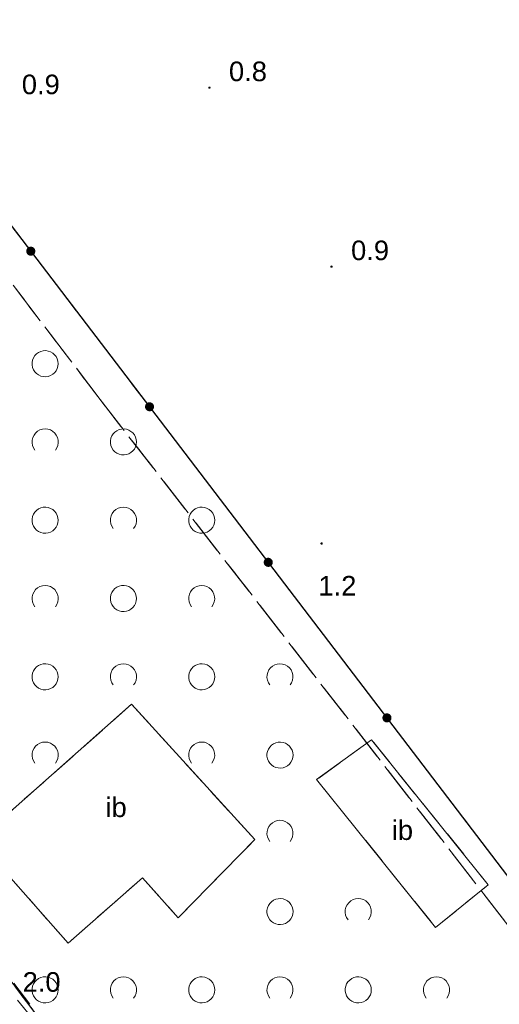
# Model space of a CAD drawing. Extents: x 5474185 to 5474933, y 5916077 to 5916824.
# Tile 22 of 256: x 5474400 to 5474419, y 5916457 to 5916494. Entities that reach past the tile are written whole.
import ezdxf
from ezdxf.enums import TextEntityAlignment as Align

# ---------------------------------------------------------------- set-up
doc = ezdxf.new("R2010")
doc.units = 0
for name, pattern in [('PRZER1-1', [1, 0.5, -0.5]), ('PRZER2-1', [1.5, 1, -0.5]), ('PRZER3-1', [2, 1.5, -0.5])]:
    doc.linetypes.add(name, pattern=pattern)
for name, color, linetype, lineweight in [('GESDZI', 253, 'CONTINUOUS', 18), ('GESKKL', 253, 'CONTINUOUS', 18), ('GESUZY', 253, 'CONTINUOUS', 18), ('GSLKOG', 253, 'CONTINUOUS', 35), ('GSPWPN', 253, 'CONTINUOUS', 13), ('GSPWPN_O', 253, 'CONTINUOUS', 13), ('GSSIIN', 253, 'CONTINUOUS', 18), ('GSSIIN_O', 253, 'CONTINUOUS', 18), ('GSSZAD', 254, 'CONTINUOUS', 18), ('GSSZSN', 254, 'CONTINUOUS', 18)]:
    doc.layers.add(name, color=color, linetype=linetype, lineweight=lineweight)
doc.styles.add('Arial', font='arial.ttf')

msp = doc.modelspace()

# ---------------------------------------------------------------- hatches: boundary and pattern name
at = {"layer": 'GSLKOG'}
for points in [[(5474400.81745, 5916485.409315), (5474400.771767, 5916485.409434), (5474400.727671, 5916485.421375), (5474400.688167, 5916485.44432), (5474400.655948, 5916485.476709), (5474400.63321, 5916485.516332), (5474400.621502, 5916485.560491), (5474400.621622, 5916485.606175), (5474400.633562, 5916485.65027), (5474400.656508, 5916485.689774), (5474400.688896, 5916485.721993), (5474400.728519, 5916485.744731), (5474400.772678, 5916485.756439), (5474400.818362, 5916485.756319), (5474400.862458, 5916485.744379), (5474400.901962, 5916485.721433), (5474400.934181, 5916485.689045), (5474400.956918, 5916485.649422), (5474400.968626, 5916485.605263), (5474400.968507, 5916485.559579), (5474400.956567, 5916485.515483), (5474400.933621, 5916485.475979), (5474400.901233, 5916485.44376), (5474400.861609, 5916485.421023)], [(5474400.81745, 5916485.409315), (5474400.771767, 5916485.409434), (5474400.727671, 5916485.421375), (5474400.688167, 5916485.44432), (5474400.655948, 5916485.476709), (5474400.63321, 5916485.516332), (5474400.621502, 5916485.560491), (5474400.621622, 5916485.606175), (5474400.633562, 5916485.65027), (5474400.656508, 5916485.689774), (5474400.688896, 5916485.721993), (5474400.728519, 5916485.744731), (5474400.772678, 5916485.756439), (5474400.818362, 5916485.756319), (5474400.862458, 5916485.744379), (5474400.901962, 5916485.721433), (5474400.934181, 5916485.689045), (5474400.956918, 5916485.649422), (5474400.968626, 5916485.605263), (5474400.968507, 5916485.559579), (5474400.956567, 5916485.515483), (5474400.933621, 5916485.475979), (5474400.901233, 5916485.44376), (5474400.861609, 5916485.421023)], [(5474405.367515, 5916479.447191), (5474405.321831, 5916479.447311), (5474405.277735, 5916479.459251), (5474405.238231, 5916479.482197), (5474405.206013, 5916479.514585), (5474405.183275, 5916479.554208), (5474405.171567, 5916479.598367), (5474405.171686, 5916479.644051), (5474405.183627, 5916479.688147), (5474405.206572, 5916479.727651), (5474405.238961, 5916479.75987), (5474405.278584, 5916479.782607), (5474405.322743, 5916479.794315), (5474405.368427, 5916479.794196), (5474405.412522, 5916479.782256), (5474405.452026, 5916479.75931), (5474405.484245, 5916479.726922), (5474405.506983, 5916479.687298), (5474405.518691, 5916479.643139), (5474405.518571, 5916479.597456), (5474405.506631, 5916479.55336), (5474405.483685, 5916479.513856), (5474405.451297, 5916479.481637), (5474405.411674, 5916479.458899)], [(5474405.367515, 5916479.447191), (5474405.321831, 5916479.447311), (5474405.277735, 5916479.459251), (5474405.238231, 5916479.482197), (5474405.206013, 5916479.514585), (5474405.183275, 5916479.554208), (5474405.171567, 5916479.598367), (5474405.171686, 5916479.644051), (5474405.183627, 5916479.688147), (5474405.206572, 5916479.727651), (5474405.238961, 5916479.75987), (5474405.278584, 5916479.782607), (5474405.322743, 5916479.794315), (5474405.368427, 5916479.794196), (5474405.412522, 5916479.782256), (5474405.452026, 5916479.75931), (5474405.484245, 5916479.726922), (5474405.506983, 5916479.687298), (5474405.518691, 5916479.643139), (5474405.518571, 5916479.597456), (5474405.506631, 5916479.55336), (5474405.483685, 5916479.513856), (5474405.451297, 5916479.481637), (5474405.411674, 5916479.458899)], [(5474409.917579, 5916473.485068), (5474409.871895, 5916473.485187), (5474409.827799, 5916473.497128), (5474409.788295, 5916473.520074), (5474409.756077, 5916473.552462), (5474409.733339, 5916473.592085), (5474409.721631, 5916473.636244), (5474409.72175, 5916473.681928), (5474409.733691, 5916473.726024), (5474409.756637, 5916473.765528), (5474409.789025, 5916473.797746), (5474409.828648, 5916473.820484), (5474409.872807, 5916473.832192), (5474409.918491, 5916473.832073), (5474409.962587, 5916473.820132), (5474410.002091, 5916473.797186), (5474410.034309, 5916473.764798), (5474410.057047, 5916473.725175), (5474410.068755, 5916473.681016), (5474410.068636, 5916473.635332), (5474410.056695, 5916473.591236), (5474410.033749, 5916473.551732), (5474410.001361, 5916473.519514), (5474409.961738, 5916473.496776)], [(5474409.917579, 5916473.485068), (5474409.871895, 5916473.485187), (5474409.827799, 5916473.497128), (5474409.788295, 5916473.520074), (5474409.756077, 5916473.552462), (5474409.733339, 5916473.592085), (5474409.721631, 5916473.636244), (5474409.72175, 5916473.681928), (5474409.733691, 5916473.726024), (5474409.756637, 5916473.765528), (5474409.789025, 5916473.797746), (5474409.828648, 5916473.820484), (5474409.872807, 5916473.832192), (5474409.918491, 5916473.832073), (5474409.962587, 5916473.820132), (5474410.002091, 5916473.797186), (5474410.034309, 5916473.764798), (5474410.057047, 5916473.725175), (5474410.068755, 5916473.681016), (5474410.068636, 5916473.635332), (5474410.056695, 5916473.591236), (5474410.033749, 5916473.551732), (5474410.001361, 5916473.519514), (5474409.961738, 5916473.496776)], [(5474414.467643, 5916467.522945), (5474414.42196, 5916467.523064), (5474414.377864, 5916467.535005), (5474414.33836, 5916467.557951), (5474414.306141, 5916467.590339), (5474414.283403, 5916467.629962), (5474414.271696, 5916467.674121), (5474414.271815, 5916467.719805), (5474414.283755, 5916467.7639), (5474414.306701, 5916467.803405), (5474414.339089, 5916467.835623), (5474414.378713, 5916467.858361), (5474414.422871, 5916467.870069), (5474414.468555, 5916467.869949), (5474414.512651, 5916467.858009), (5474414.552155, 5916467.835063), (5474414.584374, 5916467.802675), (5474414.607111, 5916467.763052), (5474414.618819, 5916467.718893), (5474414.6187, 5916467.673209), (5474414.60676, 5916467.629113), (5474414.583814, 5916467.589609), (5474414.551426, 5916467.557391), (5474414.511802, 5916467.534653)], [(5474414.467643, 5916467.522945), (5474414.42196, 5916467.523064), (5474414.377864, 5916467.535005), (5474414.33836, 5916467.557951), (5474414.306141, 5916467.590339), (5474414.283403, 5916467.629962), (5474414.271696, 5916467.674121), (5474414.271815, 5916467.719805), (5474414.283755, 5916467.7639), (5474414.306701, 5916467.803405), (5474414.339089, 5916467.835623), (5474414.378713, 5916467.858361), (5474414.422871, 5916467.870069), (5474414.468555, 5916467.869949), (5474414.512651, 5916467.858009), (5474414.552155, 5916467.835063), (5474414.584374, 5916467.802675), (5474414.607111, 5916467.763052), (5474414.618819, 5916467.718893), (5474414.6187, 5916467.673209), (5474414.60676, 5916467.629113), (5474414.583814, 5916467.589609), (5474414.551426, 5916467.557391), (5474414.511802, 5916467.534653)]]:
    msp.add_hatch(color=256, dxfattribs=at).paths.add_polyline_path(points)
at = {"layer": 'GSPWPN'}
for points in [[(5474407.64, 5916491.805), (5474407.628353, 5916491.806533), (5474407.6175, 5916491.811029), (5474407.60818, 5916491.81818), (5474407.601029, 5916491.8275), (5474407.596533, 5916491.838353), (5474407.595, 5916491.85), (5474407.596533, 5916491.861647), (5474407.601029, 5916491.8725), (5474407.60818, 5916491.88182), (5474407.6175, 5916491.888971), (5474407.628353, 5916491.893467), (5474407.64, 5916491.895), (5474407.651647, 5916491.893467), (5474407.6625, 5916491.888971), (5474407.67182, 5916491.88182), (5474407.678971, 5916491.8725), (5474407.683467, 5916491.861647), (5474407.685, 5916491.85), (5474407.683467, 5916491.838353), (5474407.678971, 5916491.8275), (5474407.67182, 5916491.81818), (5474407.6625, 5916491.811029), (5474407.651647, 5916491.806533)], [(5474412.32, 5916484.945), (5474412.308353, 5916484.946533), (5474412.2975, 5916484.951029), (5474412.28818, 5916484.95818), (5474412.281029, 5916484.9675), (5474412.276533, 5916484.978353), (5474412.275, 5916484.99), (5474412.276533, 5916485.001647), (5474412.281029, 5916485.0125), (5474412.28818, 5916485.02182), (5474412.2975, 5916485.028971), (5474412.308353, 5916485.033467), (5474412.32, 5916485.035), (5474412.331647, 5916485.033467), (5474412.3425, 5916485.028971), (5474412.35182, 5916485.02182), (5474412.358971, 5916485.0125), (5474412.363467, 5916485.001647), (5474412.365, 5916484.99), (5474412.363467, 5916484.978353), (5474412.358971, 5916484.9675), (5474412.35182, 5916484.95818), (5474412.3425, 5916484.951029), (5474412.331647, 5916484.946533)], [(5474411.94, 5916474.335), (5474411.928353, 5916474.336533), (5474411.9175, 5916474.341029), (5474411.90818, 5916474.34818), (5474411.901029, 5916474.3575), (5474411.896533, 5916474.368353), (5474411.895, 5916474.38), (5474411.896533, 5916474.391647), (5474411.901029, 5916474.4025), (5474411.90818, 5916474.41182), (5474411.9175, 5916474.418971), (5474411.928353, 5916474.423467), (5474411.94, 5916474.425), (5474411.951647, 5916474.423467), (5474411.9625, 5916474.418971), (5474411.97182, 5916474.41182), (5474411.978971, 5916474.4025), (5474411.983467, 5916474.391647), (5474411.985, 5916474.38), (5474411.983467, 5916474.368353), (5474411.978971, 5916474.3575), (5474411.97182, 5916474.34818), (5474411.9625, 5916474.341029), (5474411.951647, 5916474.336533)]]:
    msp.add_hatch(color=256, dxfattribs=at).paths.add_polyline_path(points)

# ---------------------------------------------------------------- linework, layer by layer
at = {"layer": 'GESDZI', "linetype": 'Continuous', "lineweight": 13}
for p, q in [((5474426.18, 5916423.3, 10.22), (5474391.71, 5916468.52, 10.22)), ((5474391.71, 5916468.52, 10.22), (5474426.18, 5916423.3, 10.22))]:
    msp.add_line(p, q, dxfattribs=at)
at = {"layer": 'GESKKL', "linetype": 'PRZER3-1', "lineweight": 13}
for p, q in [((5474403.45, 5916479.9, 10.06), (5474395.4, 5916490.48, 10.06)), ((5474395.4, 5916490.48, 10.06), (5474403.45, 5916479.9, 10.06)), ((5474437.36, 5916436.21, 10.06), (5474403.45, 5916479.9, 10.06)), ((5474403.45, 5916479.9, 10.06), (5474437.36, 5916436.21, 10.06)), ((5474391.71, 5916468.52, 10.06), (5474426.18, 5916423.3, 10.06))]:
    msp.add_line(p, q, dxfattribs=at)
at = {"layer": 'GESUZY', "linetype": 'PRZER1-1', "lineweight": 13}
for p, q in [((5474395.4, 5916490.48, 10.08), (5474403.45, 5916479.9, 10.08)), ((5474403.45, 5916479.9, 10.08), (5474395.4, 5916490.48, 10.08)), ((5474403.45, 5916479.9, 10.08), (5474437.36, 5916436.21, 10.08)), ((5474437.36, 5916436.21, 10.08), (5474403.45, 5916479.9, 10.08)), ((5474426.18, 5916423.3, 10.08), (5474391.71, 5916468.52, 10.08)), ((5474391.71, 5916468.52, 10.08), (5474426.18, 5916423.3, 10.08))]:
    msp.add_line(p, q, dxfattribs=at)
at = {"layer": 'GSLKOG', "linetype": 'Continuous', "lineweight": 30}
msp.add_line((5474422.41, 5916457.26, 10.18), (5474370.08, 5916525.83, 10.18), dxfattribs=at)
at = {"layer": 'GSSIIN', "linetype": 'Continuous', "lineweight": 13}
for p, q in [((5474404.66, 5916468.22, 10.18), (5474398.75, 5916462.99, 10.18)), ((5474409.38, 5916463.03, 10.18), (5474404.66, 5916468.22, 10.18)), ((5474413.85, 5916466.86, 10.18), (5474411.75, 5916465.33, 10.18)), ((5474418.33, 5916461.3, 10.18), (5474413.85, 5916466.86, 10.18)), ((5474411.75, 5916465.33, 10.18), (5474416.31, 5916459.66, 10.18)), ((5474398.75, 5916462.99, 10.18), (5474402.23, 5916459.06, 10.18)), ((5474406.44, 5916460.03, 10.18), (5474409.38, 5916463.03, 10.18)), ((5474402.23, 5916459.06, 10.18), (5474405.07, 5916461.57, 10.18)), ((5474405.07, 5916461.57, 10.18), (5474406.44, 5916460.03, 10.18)), ((5474416.31, 5916459.66, 10.18), (5474418.33, 5916461.3, 10.18))]:
    msp.add_line(p, q, dxfattribs=at)
at = {"layer": 'GSSZAD', "linetype": 'PRZER2-1', "lineweight": 13}
for p, q in [((5474370.08, 5916525.83, 10.1), (5474422.41, 5916457.26, 10.1)), ((5474404.66, 5916468.22, 10.1), (5474398.75, 5916462.99, 10.1)), ((5474409.38, 5916463.03, 10.1), (5474404.66, 5916468.22, 10.1)), ((5474413.85, 5916466.86, 10.1), (5474411.75, 5916465.33, 10.1)), ((5474418.33, 5916461.3, 10.1), (5474413.85, 5916466.86, 10.1)), ((5474411.75, 5916465.33, 10.1), (5474416.31, 5916459.66, 10.1)), ((5474426.18, 5916423.3, 10.1), (5474395.88, 5916463.14, 10.1)), ((5474398.75, 5916462.99, 10.1), (5474402.23, 5916459.06, 10.1)), ((5474406.44, 5916460.03, 10.1), (5474409.38, 5916463.03, 10.1)), ((5474402.23, 5916459.06, 10.1), (5474405.07, 5916461.57, 10.1)), ((5474405.07, 5916461.57, 10.1), (5474406.44, 5916460.03, 10.1)), ((5474416.31, 5916459.66, 10.1), (5474418.33, 5916461.3, 10.1))]:
    msp.add_line(p, q, dxfattribs=at)
at = {"layer": 'GSSZAD', "elevation": 10.1, "flags": 128}
for points in [[(5474401.845, 5916481.271005), (5474401.835964, 5916481.365631), (5474401.809184, 5916481.456836), (5474401.765627, 5916481.541325), (5474401.706867, 5916481.616045), (5474401.635028, 5916481.678293), (5474401.552708, 5916481.725821), (5474401.462879, 5916481.756911), (5474401.368791, 5916481.770439), (5474401.273843, 5916481.765916), (5474401.181466, 5916481.743505), (5474401.095, 5916481.704018), (5474401.01757, 5916481.64888), (5474400.951973, 5916481.580084), (5474400.900582, 5916481.500118), (5474400.865254, 5916481.411871), (5474400.847264, 5916481.318533), (5474400.847264, 5916481.223477), (5474400.865254, 5916481.130139), (5474400.900582, 5916481.041892), (5474400.951973, 5916480.961926), (5474401.01757, 5916480.89313), (5474401.095, 5916480.837992), (5474401.181466, 5916480.798505), (5474401.273843, 5916480.776094), (5474401.368791, 5916480.771571), (5474401.462879, 5916480.785099), (5474401.552708, 5916480.816189), (5474401.635028, 5916480.863717), (5474401.706867, 5916480.925965), (5474401.765627, 5916481.000685), (5474401.809184, 5916481.085174), (5474401.835964, 5916481.176379), (5474401.845, 5916481.271005)], [(5474404.845, 5916478.271005), (5474404.835964, 5916478.365631), (5474404.809184, 5916478.456836), (5474404.765627, 5916478.541325), (5474404.706867, 5916478.616045), (5474404.635028, 5916478.678293), (5474404.552708, 5916478.725821), (5474404.462879, 5916478.756911), (5474404.368791, 5916478.770439), (5474404.273843, 5916478.765916), (5474404.181466, 5916478.743505), (5474404.095, 5916478.704018), (5474404.01757, 5916478.64888), (5474403.951973, 5916478.580084), (5474403.900582, 5916478.500118), (5474403.865254, 5916478.411871), (5474403.847264, 5916478.318533), (5474403.847264, 5916478.223477), (5474403.865254, 5916478.130139), (5474403.900582, 5916478.041892), (5474403.951973, 5916477.961926), (5474404.01757, 5916477.89313), (5474404.095, 5916477.837992), (5474404.181466, 5916477.798505), (5474404.273843, 5916477.776094), (5474404.368791, 5916477.771571), (5474404.462879, 5916477.785099), (5474404.552708, 5916477.816189), (5474404.635028, 5916477.863717), (5474404.706867, 5916477.925965), (5474404.765627, 5916478.000685), (5474404.809184, 5916478.085174), (5474404.835964, 5916478.176379), (5474404.845, 5916478.271005)], [(5474401.845, 5916475.271005), (5474401.835964, 5916475.365631), (5474401.809184, 5916475.456836), (5474401.765627, 5916475.541325), (5474401.706867, 5916475.616045), (5474401.635028, 5916475.678293), (5474401.552708, 5916475.725821), (5474401.462879, 5916475.756911), (5474401.368791, 5916475.770439), (5474401.273843, 5916475.765916), (5474401.181466, 5916475.743505), (5474401.095, 5916475.704018), (5474401.01757, 5916475.64888), (5474400.951973, 5916475.580084), (5474400.900582, 5916475.500118), (5474400.865254, 5916475.411871), (5474400.847264, 5916475.318533), (5474400.847264, 5916475.223477), (5474400.865254, 5916475.130139), (5474400.900582, 5916475.041892), (5474400.951973, 5916474.961926), (5474401.01757, 5916474.89313), (5474401.095, 5916474.837992), (5474401.181466, 5916474.798505), (5474401.273843, 5916474.776094), (5474401.368791, 5916474.771571), (5474401.462879, 5916474.785099), (5474401.552708, 5916474.816189), (5474401.635028, 5916474.863717), (5474401.706867, 5916474.925965), (5474401.765627, 5916475.000685), (5474401.809184, 5916475.085174), (5474401.835964, 5916475.176379), (5474401.845, 5916475.271005)], [(5474407.845, 5916475.271005), (5474407.835964, 5916475.365631), (5474407.809184, 5916475.456836), (5474407.765627, 5916475.541325), (5474407.706867, 5916475.616045), (5474407.635028, 5916475.678293), (5474407.552708, 5916475.725821), (5474407.462879, 5916475.756911), (5474407.368791, 5916475.770439), (5474407.273843, 5916475.765916), (5474407.181466, 5916475.743505), (5474407.095, 5916475.704018), (5474407.01757, 5916475.64888), (5474406.951973, 5916475.580084), (5474406.900582, 5916475.500118), (5474406.865254, 5916475.411871), (5474406.847264, 5916475.318533), (5474406.847264, 5916475.223477), (5474406.865254, 5916475.130139), (5474406.900582, 5916475.041892), (5474406.951973, 5916474.961926), (5474407.01757, 5916474.89313), (5474407.095, 5916474.837992), (5474407.181466, 5916474.798505), (5474407.273843, 5916474.776094), (5474407.368791, 5916474.771571), (5474407.462879, 5916474.785099), (5474407.552708, 5916474.816189), (5474407.635028, 5916474.863717), (5474407.706867, 5916474.925965), (5474407.765627, 5916475.000685), (5474407.809184, 5916475.085174), (5474407.835964, 5916475.176379), (5474407.845, 5916475.271005)], [(5474404.845, 5916472.271005), (5474404.835964, 5916472.365631), (5474404.809184, 5916472.456836), (5474404.765627, 5916472.541325), (5474404.706867, 5916472.616045), (5474404.635028, 5916472.678293), (5474404.552708, 5916472.725821), (5474404.462879, 5916472.756911), (5474404.368791, 5916472.770439), (5474404.273843, 5916472.765916), (5474404.181466, 5916472.743505), (5474404.095, 5916472.704018), (5474404.01757, 5916472.64888), (5474403.951973, 5916472.580084), (5474403.900582, 5916472.500118), (5474403.865254, 5916472.411871), (5474403.847264, 5916472.318533), (5474403.847264, 5916472.223477), (5474403.865254, 5916472.130139), (5474403.900582, 5916472.041892), (5474403.951973, 5916471.961926), (5474404.01757, 5916471.89313), (5474404.095, 5916471.837992), (5474404.181466, 5916471.798505), (5474404.273843, 5916471.776094), (5474404.368791, 5916471.771571), (5474404.462879, 5916471.785099), (5474404.552708, 5916471.816189), (5474404.635028, 5916471.863717), (5474404.706867, 5916471.925965), (5474404.765627, 5916472.000685), (5474404.809184, 5916472.085174), (5474404.835964, 5916472.176379), (5474404.845, 5916472.271005)], [(5474401.845, 5916469.271005), (5474401.835964, 5916469.365631), (5474401.809184, 5916469.456836), (5474401.765627, 5916469.541325), (5474401.706867, 5916469.616045), (5474401.635028, 5916469.678293), (5474401.552708, 5916469.725821), (5474401.462879, 5916469.756911), (5474401.368791, 5916469.770439), (5474401.273843, 5916469.765916), (5474401.181466, 5916469.743505), (5474401.095, 5916469.704018), (5474401.01757, 5916469.64888), (5474400.951973, 5916469.580084), (5474400.900582, 5916469.500118), (5474400.865254, 5916469.411871), (5474400.847264, 5916469.318533), (5474400.847264, 5916469.223477), (5474400.865254, 5916469.130139), (5474400.900582, 5916469.041892), (5474400.951973, 5916468.961926), (5474401.01757, 5916468.89313), (5474401.095, 5916468.837992), (5474401.181466, 5916468.798505), (5474401.273843, 5916468.776094), (5474401.368791, 5916468.771571), (5474401.462879, 5916468.785099), (5474401.552708, 5916468.816189), (5474401.635028, 5916468.863717), (5474401.706867, 5916468.925965), (5474401.765627, 5916469.000685), (5474401.809184, 5916469.085174), (5474401.835964, 5916469.176379), (5474401.845, 5916469.271005)], [(5474407.845, 5916469.271005), (5474407.835964, 5916469.365631), (5474407.809184, 5916469.456836), (5474407.765627, 5916469.541325), (5474407.706867, 5916469.616045), (5474407.635028, 5916469.678293), (5474407.552708, 5916469.725821), (5474407.462879, 5916469.756911), (5474407.368791, 5916469.770439), (5474407.273843, 5916469.765916), (5474407.181466, 5916469.743505), (5474407.095, 5916469.704018), (5474407.01757, 5916469.64888), (5474406.951973, 5916469.580084), (5474406.900582, 5916469.500118), (5474406.865254, 5916469.411871), (5474406.847264, 5916469.318533), (5474406.847264, 5916469.223477), (5474406.865254, 5916469.130139), (5474406.900582, 5916469.041892), (5474406.951973, 5916468.961926), (5474407.01757, 5916468.89313), (5474407.095, 5916468.837992), (5474407.181466, 5916468.798505), (5474407.273843, 5916468.776094), (5474407.368791, 5916468.771571), (5474407.462879, 5916468.785099), (5474407.552708, 5916468.816189), (5474407.635028, 5916468.863717), (5474407.706867, 5916468.925965), (5474407.765627, 5916469.000685), (5474407.809184, 5916469.085174), (5474407.835964, 5916469.176379), (5474407.845, 5916469.271005)], [(5474410.845, 5916466.271005), (5474410.835964, 5916466.365631), (5474410.809184, 5916466.456836), (5474410.765627, 5916466.541325), (5474410.706867, 5916466.616045), (5474410.635028, 5916466.678293), (5474410.552708, 5916466.725821), (5474410.462879, 5916466.756911), (5474410.368791, 5916466.770439), (5474410.273843, 5916466.765916), (5474410.181466, 5916466.743505), (5474410.095, 5916466.704018), (5474410.01757, 5916466.64888), (5474409.951973, 5916466.580084), (5474409.900582, 5916466.500118), (5474409.865254, 5916466.411871), (5474409.847264, 5916466.318533), (5474409.847264, 5916466.223477), (5474409.865254, 5916466.130139), (5474409.900582, 5916466.041892), (5474409.951973, 5916465.961926), (5474410.01757, 5916465.89313), (5474410.095, 5916465.837992), (5474410.181466, 5916465.798505), (5474410.273843, 5916465.776094), (5474410.368791, 5916465.771571), (5474410.462879, 5916465.785099), (5474410.552708, 5916465.816189), (5474410.635028, 5916465.863717), (5474410.706867, 5916465.925965), (5474410.765627, 5916466.000685), (5474410.809184, 5916466.085174), (5474410.835964, 5916466.176379), (5474410.845, 5916466.271005)], [(5474410.845, 5916460.271005), (5474410.835964, 5916460.365631), (5474410.809184, 5916460.456836), (5474410.765627, 5916460.541325), (5474410.706867, 5916460.616045), (5474410.635028, 5916460.678293), (5474410.552708, 5916460.725821), (5474410.462879, 5916460.756911), (5474410.368791, 5916460.770439), (5474410.273843, 5916460.765916), (5474410.181466, 5916460.743505), (5474410.095, 5916460.704018), (5474410.01757, 5916460.64888), (5474409.951973, 5916460.580084), (5474409.900582, 5916460.500118), (5474409.865254, 5916460.411871), (5474409.847264, 5916460.318533), (5474409.847264, 5916460.223477), (5474409.865254, 5916460.130139), (5474409.900582, 5916460.041892), (5474409.951973, 5916459.961926), (5474410.01757, 5916459.89313), (5474410.095, 5916459.837992), (5474410.181466, 5916459.798505), (5474410.273843, 5916459.776094), (5474410.368791, 5916459.771571), (5474410.462879, 5916459.785099), (5474410.552708, 5916459.816189), (5474410.635028, 5916459.863717), (5474410.706867, 5916459.925965), (5474410.765627, 5916460.000685), (5474410.809184, 5916460.085174), (5474410.835964, 5916460.176379), (5474410.845, 5916460.271005)], [(5474401.845, 5916457.271005), (5474401.835964, 5916457.365631), (5474401.809184, 5916457.456836), (5474401.765627, 5916457.541325), (5474401.706867, 5916457.616045), (5474401.635028, 5916457.678293), (5474401.552708, 5916457.725821), (5474401.462879, 5916457.756911), (5474401.368791, 5916457.770439), (5474401.273843, 5916457.765916), (5474401.181466, 5916457.743505), (5474401.095, 5916457.704018), (5474401.01757, 5916457.64888), (5474400.951973, 5916457.580084), (5474400.900582, 5916457.500118), (5474400.865254, 5916457.411871), (5474400.847264, 5916457.318533), (5474400.847264, 5916457.223477), (5474400.865254, 5916457.130139), (5474400.900582, 5916457.041892), (5474400.951973, 5916456.961926), (5474401.01757, 5916456.89313), (5474401.095, 5916456.837992), (5474401.181466, 5916456.798505), (5474401.273843, 5916456.776094), (5474401.368791, 5916456.771571), (5474401.462879, 5916456.785099), (5474401.552708, 5916456.816189), (5474401.635028, 5916456.863717), (5474401.706867, 5916456.925965), (5474401.765627, 5916457.000685), (5474401.809184, 5916457.085174), (5474401.835964, 5916457.176379), (5474401.845, 5916457.271005)], [(5474407.845, 5916457.271005), (5474407.835964, 5916457.365631), (5474407.809184, 5916457.456836), (5474407.765627, 5916457.541325), (5474407.706867, 5916457.616045), (5474407.635028, 5916457.678293), (5474407.552708, 5916457.725821), (5474407.462879, 5916457.756911), (5474407.368791, 5916457.770439), (5474407.273843, 5916457.765916), (5474407.181466, 5916457.743505), (5474407.095, 5916457.704018), (5474407.01757, 5916457.64888), (5474406.951973, 5916457.580084), (5474406.900582, 5916457.500118), (5474406.865254, 5916457.411871), (5474406.847264, 5916457.318533), (5474406.847264, 5916457.223477), (5474406.865254, 5916457.130139), (5474406.900582, 5916457.041892), (5474406.951973, 5916456.961926), (5474407.01757, 5916456.89313), (5474407.095, 5916456.837992), (5474407.181466, 5916456.798505), (5474407.273843, 5916456.776094), (5474407.368791, 5916456.771571), (5474407.462879, 5916456.785099), (5474407.552708, 5916456.816189), (5474407.635028, 5916456.863717), (5474407.706867, 5916456.925965), (5474407.765627, 5916457.000685), (5474407.809184, 5916457.085174), (5474407.835964, 5916457.176379), (5474407.845, 5916457.271005)], [(5474413.845, 5916457.271005), (5474413.835964, 5916457.365631), (5474413.809184, 5916457.456836), (5474413.765627, 5916457.541325), (5474413.706867, 5916457.616045), (5474413.635028, 5916457.678293), (5474413.552708, 5916457.725821), (5474413.462879, 5916457.756911), (5474413.368791, 5916457.770439), (5474413.273843, 5916457.765916), (5474413.181466, 5916457.743505), (5474413.095, 5916457.704018), (5474413.01757, 5916457.64888), (5474412.951973, 5916457.580084), (5474412.900582, 5916457.500118), (5474412.865254, 5916457.411871), (5474412.847264, 5916457.318533), (5474412.847264, 5916457.223477), (5474412.865254, 5916457.130139), (5474412.900582, 5916457.041892), (5474412.951973, 5916456.961926), (5474413.01757, 5916456.89313), (5474413.095, 5916456.837992), (5474413.181466, 5916456.798505), (5474413.273843, 5916456.776094), (5474413.368791, 5916456.771571), (5474413.462879, 5916456.785099), (5474413.552708, 5916456.816189), (5474413.635028, 5916456.863717), (5474413.706867, 5916456.925965), (5474413.765627, 5916457.000685), (5474413.809184, 5916457.085174), (5474413.835964, 5916457.176379), (5474413.845, 5916457.271005)]]:
    msp.add_lwpolyline(points, close=True, dxfattribs=at)
for points in [[(5474400.954688, 5916477.958505), (5474400.899433, 5916478.044136), (5474400.862688, 5916478.139191), (5474400.84598, 5916478.239723), (5474400.850002, 5916478.341554), (5474400.874588, 5916478.440454), (5474400.918717, 5916478.532315), (5474400.980554, 5916478.61332), (5474401.057532, 5916478.680104), (5474401.146452, 5916478.729894), (5474401.24362, 5916478.760619), (5474401.345, 5916478.771005), (5474401.44638, 5916478.760619), (5474401.543548, 5916478.729894), (5474401.632468, 5916478.680104), (5474401.709446, 5916478.61332), (5474401.771283, 5916478.532315), (5474401.815412, 5916478.440454), (5474401.839998, 5916478.341554), (5474401.84402, 5916478.239723), (5474401.827312, 5916478.139191), (5474401.790567, 5916478.044136), (5474401.735312, 5916477.958505)], [(5474403.954688, 5916474.958505), (5474403.899433, 5916475.044136), (5474403.862688, 5916475.139191), (5474403.84598, 5916475.239723), (5474403.850002, 5916475.341554), (5474403.874588, 5916475.440454), (5474403.918717, 5916475.532315), (5474403.980554, 5916475.61332), (5474404.057532, 5916475.680104), (5474404.146452, 5916475.729894), (5474404.24362, 5916475.760619), (5474404.345, 5916475.771005), (5474404.44638, 5916475.760619), (5474404.543548, 5916475.729894), (5474404.632468, 5916475.680104), (5474404.709446, 5916475.61332), (5474404.771283, 5916475.532315), (5474404.815412, 5916475.440454), (5474404.839998, 5916475.341554), (5474404.84402, 5916475.239723), (5474404.827312, 5916475.139191), (5474404.790567, 5916475.044136), (5474404.735312, 5916474.958505)], [(5474400.954688, 5916471.958505), (5474400.899433, 5916472.044136), (5474400.862688, 5916472.139191), (5474400.84598, 5916472.239723), (5474400.850002, 5916472.341554), (5474400.874588, 5916472.440454), (5474400.918717, 5916472.532315), (5474400.980554, 5916472.61332), (5474401.057532, 5916472.680104), (5474401.146452, 5916472.729894), (5474401.24362, 5916472.760619), (5474401.345, 5916472.771005), (5474401.44638, 5916472.760619), (5474401.543548, 5916472.729894), (5474401.632468, 5916472.680104), (5474401.709446, 5916472.61332), (5474401.771283, 5916472.532315), (5474401.815412, 5916472.440454), (5474401.839998, 5916472.341554), (5474401.84402, 5916472.239723), (5474401.827312, 5916472.139191), (5474401.790567, 5916472.044136), (5474401.735312, 5916471.958505)], [(5474406.954688, 5916471.958505), (5474406.899433, 5916472.044136), (5474406.862688, 5916472.139191), (5474406.84598, 5916472.239723), (5474406.850002, 5916472.341554), (5474406.874588, 5916472.440454), (5474406.918717, 5916472.532315), (5474406.980554, 5916472.61332), (5474407.057532, 5916472.680104), (5474407.146452, 5916472.729894), (5474407.24362, 5916472.760619), (5474407.345, 5916472.771005), (5474407.44638, 5916472.760619), (5474407.543548, 5916472.729894), (5474407.632468, 5916472.680104), (5474407.709446, 5916472.61332), (5474407.771283, 5916472.532315), (5474407.815412, 5916472.440454), (5474407.839998, 5916472.341554), (5474407.84402, 5916472.239723), (5474407.827312, 5916472.139191), (5474407.790567, 5916472.044136), (5474407.735312, 5916471.958505)], [(5474403.954688, 5916468.958505), (5474403.899433, 5916469.044136), (5474403.862688, 5916469.139191), (5474403.84598, 5916469.239723), (5474403.850002, 5916469.341554), (5474403.874588, 5916469.440454), (5474403.918717, 5916469.532315), (5474403.980554, 5916469.61332), (5474404.057532, 5916469.680104), (5474404.146452, 5916469.729894), (5474404.24362, 5916469.760619), (5474404.345, 5916469.771005), (5474404.44638, 5916469.760619), (5474404.543548, 5916469.729894), (5474404.632468, 5916469.680104), (5474404.709446, 5916469.61332), (5474404.771283, 5916469.532315), (5474404.815412, 5916469.440454), (5474404.839998, 5916469.341554), (5474404.84402, 5916469.239723), (5474404.827312, 5916469.139191), (5474404.790567, 5916469.044136), (5474404.735312, 5916468.958505)], [(5474409.954688, 5916468.958505), (5474409.899433, 5916469.044136), (5474409.862688, 5916469.139191), (5474409.84598, 5916469.239723), (5474409.850002, 5916469.341554), (5474409.874588, 5916469.440454), (5474409.918717, 5916469.532315), (5474409.980554, 5916469.61332), (5474410.057532, 5916469.680104), (5474410.146452, 5916469.729894), (5474410.24362, 5916469.760619), (5474410.345, 5916469.771005), (5474410.44638, 5916469.760619), (5474410.543548, 5916469.729894), (5474410.632468, 5916469.680104), (5474410.709446, 5916469.61332), (5474410.771283, 5916469.532315), (5474410.815412, 5916469.440454), (5474410.839998, 5916469.341554), (5474410.84402, 5916469.239723), (5474410.827312, 5916469.139191), (5474410.790567, 5916469.044136), (5474410.735312, 5916468.958505)], [(5474400.954688, 5916465.958505), (5474400.899433, 5916466.044136), (5474400.862688, 5916466.139191), (5474400.84598, 5916466.239723), (5474400.850002, 5916466.341554), (5474400.874588, 5916466.440454), (5474400.918717, 5916466.532315), (5474400.980554, 5916466.61332), (5474401.057532, 5916466.680104), (5474401.146452, 5916466.729894), (5474401.24362, 5916466.760619), (5474401.345, 5916466.771005), (5474401.44638, 5916466.760619), (5474401.543548, 5916466.729894), (5474401.632468, 5916466.680104), (5474401.709446, 5916466.61332), (5474401.771283, 5916466.532315), (5474401.815412, 5916466.440454), (5474401.839998, 5916466.341554), (5474401.84402, 5916466.239723), (5474401.827312, 5916466.139191), (5474401.790567, 5916466.044136), (5474401.735312, 5916465.958505)], [(5474406.954688, 5916465.958505), (5474406.899433, 5916466.044136), (5474406.862688, 5916466.139191), (5474406.84598, 5916466.239723), (5474406.850002, 5916466.341554), (5474406.874588, 5916466.440454), (5474406.918717, 5916466.532315), (5474406.980554, 5916466.61332), (5474407.057532, 5916466.680104), (5474407.146452, 5916466.729894), (5474407.24362, 5916466.760619), (5474407.345, 5916466.771005), (5474407.44638, 5916466.760619), (5474407.543548, 5916466.729894), (5474407.632468, 5916466.680104), (5474407.709446, 5916466.61332), (5474407.771283, 5916466.532315), (5474407.815412, 5916466.440454), (5474407.839998, 5916466.341554), (5474407.84402, 5916466.239723), (5474407.827312, 5916466.139191), (5474407.790567, 5916466.044136), (5474407.735312, 5916465.958505)], [(5474409.954688, 5916462.958505), (5474409.899433, 5916463.044136), (5474409.862688, 5916463.139191), (5474409.84598, 5916463.239723), (5474409.850002, 5916463.341554), (5474409.874588, 5916463.440454), (5474409.918717, 5916463.532315), (5474409.980554, 5916463.61332), (5474410.057532, 5916463.680104), (5474410.146452, 5916463.729894), (5474410.24362, 5916463.760619), (5474410.345, 5916463.771005), (5474410.44638, 5916463.760619), (5474410.543548, 5916463.729894), (5474410.632468, 5916463.680104), (5474410.709446, 5916463.61332), (5474410.771283, 5916463.532315), (5474410.815412, 5916463.440454), (5474410.839998, 5916463.341554), (5474410.84402, 5916463.239723), (5474410.827312, 5916463.139191), (5474410.790567, 5916463.044136), (5474410.735312, 5916462.958505)], [(5474412.954688, 5916459.958505), (5474412.899433, 5916460.044136), (5474412.862688, 5916460.139191), (5474412.84598, 5916460.239723), (5474412.850002, 5916460.341554), (5474412.874588, 5916460.440454), (5474412.918717, 5916460.532315), (5474412.980554, 5916460.61332), (5474413.057532, 5916460.680104), (5474413.146452, 5916460.729894), (5474413.24362, 5916460.760619), (5474413.345, 5916460.771005), (5474413.44638, 5916460.760619), (5474413.543548, 5916460.729894), (5474413.632468, 5916460.680104), (5474413.709446, 5916460.61332), (5474413.771283, 5916460.532315), (5474413.815412, 5916460.440454), (5474413.839998, 5916460.341554), (5474413.84402, 5916460.239723), (5474413.827312, 5916460.139191), (5474413.790567, 5916460.044136), (5474413.735312, 5916459.958505)], [(5474403.954688, 5916456.958505), (5474403.899433, 5916457.044136), (5474403.862688, 5916457.139191), (5474403.84598, 5916457.239723), (5474403.850002, 5916457.341554), (5474403.874588, 5916457.440454), (5474403.918717, 5916457.532315), (5474403.980554, 5916457.61332), (5474404.057532, 5916457.680104), (5474404.146452, 5916457.729894), (5474404.24362, 5916457.760619), (5474404.345, 5916457.771005), (5474404.44638, 5916457.760619), (5474404.543548, 5916457.729894), (5474404.632468, 5916457.680104), (5474404.709446, 5916457.61332), (5474404.771283, 5916457.532315), (5474404.815412, 5916457.440454), (5474404.839998, 5916457.341554), (5474404.84402, 5916457.239723), (5474404.827312, 5916457.139191), (5474404.790567, 5916457.044136), (5474404.735312, 5916456.958505)], [(5474409.954688, 5916456.958505), (5474409.899433, 5916457.044136), (5474409.862688, 5916457.139191), (5474409.84598, 5916457.239723), (5474409.850002, 5916457.341554), (5474409.874588, 5916457.440454), (5474409.918717, 5916457.532315), (5474409.980554, 5916457.61332), (5474410.057532, 5916457.680104), (5474410.146452, 5916457.729894), (5474410.24362, 5916457.760619), (5474410.345, 5916457.771005), (5474410.44638, 5916457.760619), (5474410.543548, 5916457.729894), (5474410.632468, 5916457.680104), (5474410.709446, 5916457.61332), (5474410.771283, 5916457.532315), (5474410.815412, 5916457.440454), (5474410.839998, 5916457.341554), (5474410.84402, 5916457.239723), (5474410.827312, 5916457.139191), (5474410.790567, 5916457.044136), (5474410.735312, 5916456.958505)], [(5474415.954688, 5916456.958505), (5474415.899433, 5916457.044136), (5474415.862688, 5916457.139191), (5474415.84598, 5916457.239723), (5474415.850002, 5916457.341554), (5474415.874588, 5916457.440454), (5474415.918717, 5916457.532315), (5474415.980554, 5916457.61332), (5474416.057532, 5916457.680104), (5474416.146452, 5916457.729894), (5474416.24362, 5916457.760619), (5474416.345, 5916457.771005), (5474416.44638, 5916457.760619), (5474416.543548, 5916457.729894), (5474416.632468, 5916457.680104), (5474416.709446, 5916457.61332), (5474416.771283, 5916457.532315), (5474416.815412, 5916457.440454), (5474416.839998, 5916457.341554), (5474416.84402, 5916457.239723), (5474416.827312, 5916457.139191), (5474416.790567, 5916457.044136), (5474416.735312, 5916456.958505)]]:
    msp.add_lwpolyline(points, dxfattribs=at)
at = {"layer": 'GSSZSN', "linetype": 'PRZER2-1', "lineweight": 13}
msp.add_line((5474407.51, 5916447.94, 10.06), (5474393.76, 5916464.95, 10.06), dxfattribs=at)

# ---------------------------------------------------------------- texts
at = {"layer": 'GSPWPN_O', "linetype": 'Continuous', "lineweight": 0, "style": 'Arial'}
for s, p in [('0.8', (5474408.39, 5916492.1, 10.8)), ('0.9', (5474400.45, 5916491.6, 10.8)), ('0.9', (5474413.07, 5916485.24, 10.8)), ('1.2', (5474411.818431, 5916472.386323, 10.8)), ('2.0', (5474400.48, 5916457.2, 10.8))]:
    msp.add_text(s, height=0.75, dxfattribs=at).set_placement(p)
at = {"layer": 'GSSIIN_O', "linetype": 'Continuous', "lineweight": 0, "style": 'Arial'}
for p in [(5474404.065, 5916463.894141, 10.8), (5474415.04, 5916463.017657, 10.8)]:
    msp.add_text('ib', height=0.75, dxfattribs=at).set_placement(p, align=Align.CENTER)

doc.saveas('drawing.dxf')
